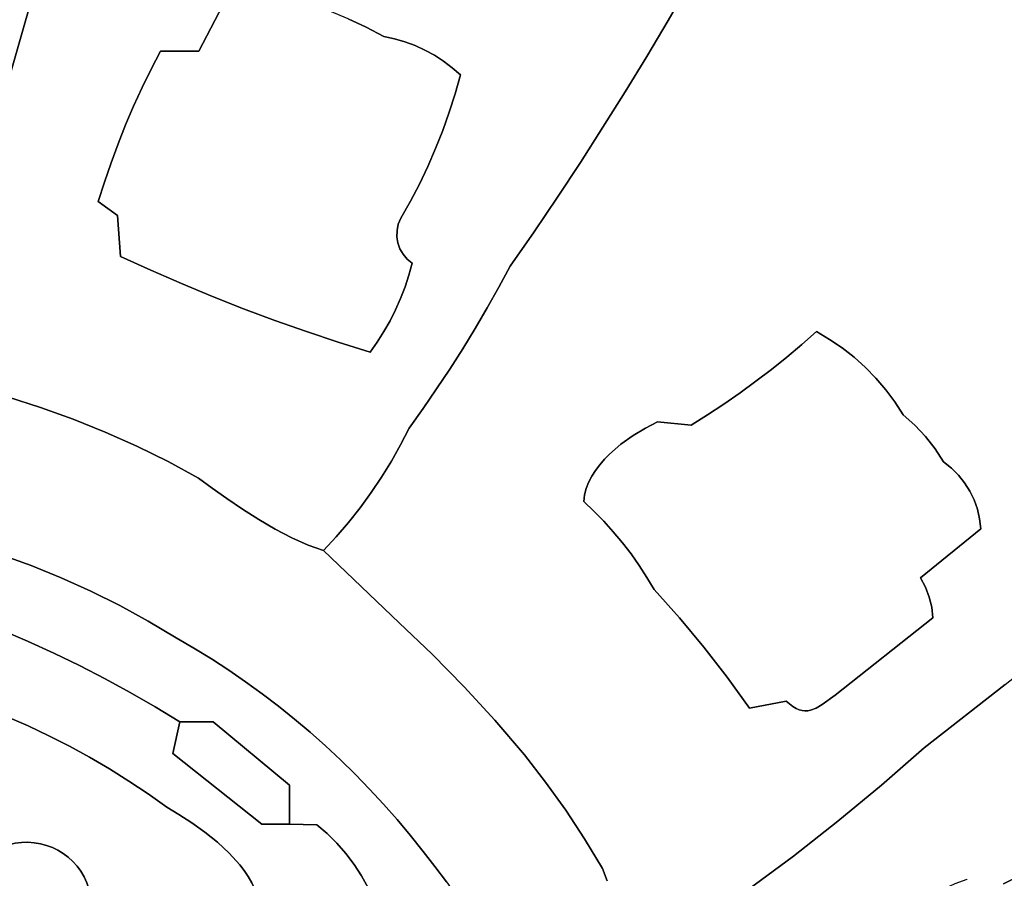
# Model space of a CAD drawing. Header units: inches. Extents: x 36.3 to 71.4, y 17.4 to 61.7.
# Tile 72 of 80: x 53.9 to 59, y 43.8 to 48.2. Entities that reach past the tile are written whole.
import ezdxf

# ---------------------------------------------------------------- set-up
doc = ezdxf.new("R2010")
doc.units = ezdxf.units.IN
doc.layers.add('SURFACES_FOR_SKETCHUP', color=7, linetype='Continuous')

msp = doc.modelspace()

# ---------------------------------------------------------------- linework, layer by layer
at = {"layer": 'SURFACES_FOR_SKETCHUP'}
for points, invisible_edges in [([(53.4357, 46.4301), (55.0158, 51.9429), (53.3303, 47.7433)], 10), ([(53.3303, 47.7433), (55.0158, 51.9429), (53.384, 48.5648)], 11), ([(53.4357, 46.4301), (54.5871, 47.9523), (55.0158, 51.9429)], 3), ([(54.6352, 48.0453), (55.0158, 51.9429), (54.5871, 47.9523)], 3), ([(54.6352, 48.0453), (55.0158, 48.3964), (55.0158, 51.9429)], 11), ([(55.5982, 48.2111), (55.6907, 48.1678), (57.1983, 50.7569)], 10), ([(57.1983, 50.7569), (55.6907, 48.1678), (57.6078, 48.7732)], 11), ([(57.6078, 48.7732), (58.0678, 46.5661), (59.707, 49.044)], 11), ([(59.9205, 48.8822), (59.707, 49.044), (58.0678, 46.5661)], 10), ([(58.0678, 46.5661), (58.1323, 46.5223), (59.9205, 48.8822)], 10), ([(58.1323, 46.5223), (58.1935, 46.4743), (59.9205, 48.8822)], 10), ([(60.1316, 48.7174), (59.9205, 48.8822), (58.1935, 46.4743)], 10), ([(55.8899, 48.0934), (57.6078, 48.7732), (55.6907, 48.1678)], 11), ([(57.6078, 48.7732), (55.8899, 48.0934), (57.4788, 48.5793)], 3), ([(57.4788, 48.5793), (58.0004, 46.6057), (57.6078, 48.7732)], 3), ([(58.0678, 46.5661), (57.6078, 48.7732), (58.0004, 46.6057)], 3), ([(58.1935, 46.4743), (58.2513, 46.4224), (60.1316, 48.7174)], 10), ([(60.3404, 48.5496), (60.1316, 48.7174), (58.2513, 46.4224)], 10), ([(55.942, 48.0738), (57.4788, 48.5793), (55.8899, 48.0934)], 3), ([(57.4788, 48.5793), (55.942, 48.0738), (57.3468, 48.3874)], 3), ([(57.4788, 48.5793), (57.3468, 48.3874), (58.0004, 46.6057)], 10), ([(58.2513, 46.4224), (58.3055, 46.3668), (60.3404, 48.5496)], 10), ([(58.3055, 46.3668), (58.356, 46.3076), (60.3404, 48.5496)], 10), ([(60.5467, 48.3788), (60.3404, 48.5496), (58.356, 46.3076)], 10), ([(54.6352, 48.0453), (54.8322, 48.0453), (55.0158, 48.3964)], 8), ([(55.1156, 48.3746), (55.0158, 48.3964), (54.8322, 48.0453)], 8), ([(55.9925, 48.0506), (57.3468, 48.3874), (55.942, 48.0738)], 3), ([(56.0412, 48.0238), (57.3468, 48.3874), (55.9925, 48.0506)], 3), ([(56.0879, 47.9935), (57.3468, 48.3874), (56.0412, 48.0238)], 3), ([(57.3468, 48.3874), (56.0879, 47.9935), (57.2395, 48.2022)], 3), ([(57.2395, 48.2022), (58.0004, 46.6057), (57.3468, 48.3874)], 3), ([(55.1156, 48.3746), (54.8322, 48.0453), (55.2145, 48.3491)], 3), ([(55.3123, 48.3199), (55.2145, 48.3491), (54.8322, 48.0453)], 10), ([(60.5467, 48.3788), (58.356, 46.3076), (60.613, 46.1176)], 11), ([(55.3123, 48.3199), (54.8322, 48.0453), (55.4089, 48.2872)], 3), ([(55.4089, 48.2872), (54.8322, 48.0453), (55.5043, 48.2509)], 3), ([(55.5043, 48.2509), (54.8322, 48.0453), (55.5982, 48.2111)], 3), ([(55.5982, 48.2111), (54.8322, 48.0453), (55.9175, 47.2748)], 11), ([(55.6907, 48.1678), (55.5982, 48.2111), (55.9175, 47.2748)], 10), ([(56.1324, 47.9599), (57.2395, 48.2022), (56.0879, 47.9935)], 3), ([(57.2395, 48.2022), (56.1324, 47.9599), (57.1301, 48.0183)], 3), ([(57.1301, 48.0183), (58.0004, 46.6057), (57.2395, 48.2022)], 3), ([(55.6907, 48.1678), (55.7816, 48.1211), (55.8364, 48.1092)], 8), ([(55.6907, 48.1678), (55.8364, 48.1092), (55.8899, 48.0934)], 9), ([(55.9175, 47.2748), (55.9636, 47.3634), (55.6907, 48.1678)], 10), ([(55.6907, 48.1678), (55.9636, 47.3634), (55.7816, 48.1211)], 3), ([(56.0466, 47.5449), (56.0833, 47.6376), (55.7816, 48.1211)], 10), ([(56.0066, 47.4534), (55.7816, 48.1211), (55.9636, 47.3634)], 3), ([(55.8364, 48.1092), (55.7816, 48.1211), (56.0833, 47.6376)], 10), ([(56.0466, 47.5449), (55.7816, 48.1211), (56.0066, 47.4534)], 3), ([(55.8899, 48.0934), (55.8364, 48.1092), (56.0833, 47.6376)], 10), ([(55.942, 48.0738), (55.8899, 48.0934), (56.0833, 47.6376)], 10), ([(54.457, 47.6669), (54.8322, 48.0453), (54.498, 47.7631)], 3), ([(54.8322, 48.0453), (54.457, 47.6669), (54.9023, 46.7865)], 11), ([(54.498, 47.7631), (54.8322, 48.0453), (54.5414, 47.8582)], 3), ([(54.5871, 47.9523), (54.5414, 47.8582), (54.8322, 48.0453)], 10), ([(54.8322, 48.0453), (54.6352, 48.0453), (54.5871, 47.9523)], 8), ([(55.8684, 47.1877), (55.9175, 47.2748), (54.8322, 48.0453)], 10), ([(54.8322, 48.0453), (54.9023, 46.7865), (55.8556, 47.1567)], 11), ([(55.8684, 47.1877), (54.8322, 48.0453), (55.8556, 47.1567)], 3), ([(55.9925, 48.0506), (55.942, 48.0738), (56.1169, 47.7316)], 10), ([(56.0833, 47.6376), (56.1169, 47.7316), (55.942, 48.0738)], 10), ([(56.0412, 48.0238), (55.9925, 48.0506), (56.1169, 47.7316)], 10), ([(56.0412, 48.0238), (56.1473, 47.8267), (56.0879, 47.9935)], 3), ([(56.1473, 47.8267), (56.0412, 48.0238), (56.1169, 47.7316)], 3), ([(56.1324, 47.9599), (56.0879, 47.9935), (56.1473, 47.8267)], 10), ([(56.1745, 47.9229), (57.1301, 48.0183), (56.1324, 47.9599)], 3), ([(57.0186, 47.8357), (57.1301, 48.0183), (56.1745, 47.9229)], 10), ([(57.0186, 47.8357), (58.0004, 46.6057), (57.1301, 48.0183)], 3), ([(54.5414, 47.8582), (54.5871, 47.9523), (53.4357, 46.4301)], 10), ([(56.1745, 47.9229), (56.1324, 47.9599), (56.1473, 47.8267)], 2), ([(56.1473, 47.8267), (56.905, 47.6543), (56.1745, 47.9229)], 3), ([(56.905, 47.6543), (57.0186, 47.8357), (56.1745, 47.9229)], 10), ([(54.498, 47.7631), (54.5414, 47.8582), (53.4357, 46.4301)], 10), ([(56.905, 47.6543), (58.0004, 46.6057), (57.0186, 47.8357)], 3), ([(56.1473, 47.8267), (56.1169, 47.7316), (56.7894, 47.4743)], 10), ([(56.7894, 47.4743), (56.905, 47.6543), (56.1473, 47.8267)], 10), ([(54.498, 47.7631), (53.4357, 46.4301), (54.457, 47.6669)], 3), ([(56.1169, 47.7316), (56.0833, 47.6376), (56.6716, 47.2957)], 10), ([(56.7894, 47.4743), (56.1169, 47.7316), (56.6716, 47.2957)], 3), ([(54.457, 47.6669), (53.4357, 46.4301), (54.4184, 47.5697)], 3), ([(54.457, 47.6669), (54.4184, 47.5697), (54.7437, 46.8522)], 10), ([(54.7437, 46.8522), (54.9023, 46.7865), (54.457, 47.6669)], 10), ([(56.0833, 47.6376), (56.0466, 47.5449), (56.6716, 47.2957)], 10), ([(56.7894, 47.4743), (58.0004, 46.6057), (56.905, 47.6543)], 3), ([(54.4184, 47.5697), (53.4357, 46.4301), (54.3821, 47.4716)], 3), ([(54.4184, 47.5697), (54.3821, 47.4716), (54.4155, 47.2026)], 10), ([(54.4155, 47.2026), (54.7437, 46.8522), (54.4184, 47.5697)], 11), ([(56.0466, 47.5449), (56.0066, 47.4534), (56.5518, 47.1183)], 10), ([(56.5518, 47.1183), (56.6716, 47.2957), (56.0466, 47.5449)], 10), ([(54.3821, 47.4716), (53.4357, 46.4301), (54.3483, 47.3727)], 3), ([(54.3483, 47.3727), (54.4155, 47.2026), (54.3821, 47.4716)], 3), ([(56.0066, 47.4534), (55.9636, 47.3634), (56.5518, 47.1183)], 10), ([(56.7894, 47.4743), (56.6716, 47.2957), (57.7694, 46.412)], 10), ([(57.7694, 46.412), (57.8478, 46.4748), (56.7894, 47.4743)], 10), ([(57.9248, 46.5394), (56.7894, 47.4743), (57.8478, 46.4748)], 3), ([(58.0004, 46.6057), (56.7894, 47.4743), (57.9248, 46.5394)], 3), ([(54.3483, 47.3727), (53.4357, 46.4301), (54.3168, 47.2728)], 3), ([(54.3483, 47.3727), (54.3168, 47.2728), (54.4155, 47.2026)], 8), ([(55.9636, 47.3634), (55.9175, 47.2748), (56.43, 46.9424)], 10), ([(56.43, 46.9424), (56.5518, 47.1183), (55.9636, 47.3634)], 10), ([(53.6795, 46.3188), (54.3168, 47.2728), (53.4357, 46.4301)], 11), ([(54.3168, 47.2728), (53.6795, 46.3188), (54.4299, 46.9919)], 11), ([(54.4299, 46.9919), (54.4155, 47.2026), (54.3168, 47.2728)], 8), ([(55.9175, 47.2748), (55.8684, 47.1877), (55.9271, 46.9568)], 10), ([(55.9271, 46.9568), (56.43, 46.9424), (55.9175, 47.2748)], 11), ([(56.6716, 47.2957), (56.5518, 47.1183), (57.1849, 46.1427)], 10), ([(57.6896, 46.351), (56.6716, 47.2957), (57.6085, 46.2918)], 3), ([(57.1849, 46.1427), (57.6085, 46.2918), (56.6716, 47.2957)], 11), ([(57.6896, 46.351), (57.7694, 46.412), (56.6716, 47.2957)], 10), ([(54.5862, 46.9207), (54.7437, 46.8522), (54.4155, 47.2026)], 10), ([(54.4155, 47.2026), (54.4299, 46.9919), (54.5862, 46.9207)], 8), ([(55.8684, 47.1877), (55.8556, 47.1567), (55.8483, 47.0926)], 10), ([(55.8534, 47.061), (55.8684, 47.1877), (55.8483, 47.0926)], 3), ([(55.8684, 47.1877), (55.8534, 47.061), (55.9271, 46.9568)], 11), ([(55.062, 46.7236), (55.8556, 47.1567), (54.9023, 46.7865)], 3), ([(55.849, 47.1247), (55.8556, 47.1567), (55.062, 46.7236)], 10), ([(55.2228, 46.6636), (55.849, 47.1247), (55.062, 46.7236)], 3), ([(55.8483, 47.0926), (55.849, 47.1247), (55.2228, 46.6636)], 10), ([(55.849, 47.1247), (55.8483, 47.0926), (55.8556, 47.1567)], 2), ([(55.2228, 46.6636), (55.3846, 46.6063), (55.8483, 47.0926)], 10), ([(55.8534, 47.061), (55.8483, 47.0926), (55.3846, 46.6063)], 10), ([(56.5518, 47.1183), (56.43, 46.9424), (57.1849, 46.1427)], 10), ([(55.864, 47.0308), (55.8534, 47.061), (55.3846, 46.6063)], 10), ([(55.3846, 46.6063), (55.8673, 46.776), (55.864, 47.0308)], 11), ([(55.8534, 47.061), (55.864, 47.0308), (55.9271, 46.9568)], 10), ([(55.88, 47.0029), (55.9011, 46.9779), (55.864, 47.0308)], 2), ([(55.9271, 46.9568), (55.864, 47.0308), (55.9011, 46.9779)], 3), ([(55.864, 47.0308), (55.8901, 46.8352), (55.88, 47.0029)], 3), ([(55.8901, 46.8352), (55.864, 47.0308), (55.8673, 46.776)], 3), ([(53.851, 46.2712), (54.4299, 46.9919), (53.6795, 46.3188)], 3), ([(54.0205, 46.2173), (54.4299, 46.9919), (53.851, 46.2712)], 3), ([(54.1877, 46.1571), (54.4299, 46.9919), (54.0205, 46.2173)], 3), ([(54.4299, 46.9919), (54.1877, 46.1571), (54.5862, 46.9207)], 3), ([(55.9101, 46.8955), (55.9011, 46.9779), (55.88, 47.0029)], 9), ([(55.9101, 46.8955), (55.88, 47.0029), (55.8901, 46.8352)], 3), ([(55.9101, 46.8955), (55.9271, 46.9568), (55.9011, 46.9779)], 8), ([(54.3526, 46.0907), (54.5862, 46.9207), (54.1877, 46.1571)], 3), ([(54.5862, 46.9207), (54.3526, 46.0907), (54.7437, 46.8522)], 3), ([(55.9101, 46.8955), (56.3117, 46.7277), (55.9271, 46.9568)], 3), ([(56.3718, 46.8345), (55.9271, 46.9568), (56.3117, 46.7277)], 3), ([(56.43, 46.9424), (55.9271, 46.9568), (56.3718, 46.8345)], 3), ([(56.3718, 46.8345), (57.123, 46.1109), (56.43, 46.9424)], 3), ([(57.123, 46.1109), (57.1849, 46.1427), (56.43, 46.9424)], 10), ([(55.8901, 46.8352), (56.3117, 46.7277), (55.9101, 46.8955)], 3), ([(54.5149, 46.0181), (54.7437, 46.8522), (54.3526, 46.0907)], 3), ([(54.7437, 46.8522), (54.5149, 46.0181), (54.9023, 46.7865)], 3), ([(55.8673, 46.776), (56.2497, 46.622), (55.8901, 46.8352)], 3), ([(56.3117, 46.7277), (55.8901, 46.8352), (56.2497, 46.622)], 3), ([(56.3718, 46.8345), (56.3117, 46.7277), (57.0595, 46.0724)], 10), ([(57.0595, 46.0724), (57.123, 46.1109), (56.3718, 46.8345)], 10), ([(54.6745, 45.9394), (54.9023, 46.7865), (54.5149, 46.0181)], 3), ([(54.9023, 46.7865), (54.6745, 45.9394), (55.062, 46.7236)], 3), ([(55.8673, 46.776), (55.3846, 46.6063), (55.8416, 46.718)], 3), ([(55.8416, 46.718), (56.1858, 46.5174), (55.8673, 46.776)], 3), ([(56.2497, 46.622), (55.8673, 46.776), (56.1858, 46.5174)], 3), ([(54.8312, 45.8547), (55.062, 46.7236), (54.6745, 45.9394)], 3), ([(55.062, 46.7236), (54.8312, 45.8547), (55.2228, 46.6636)], 3), ([(55.5475, 46.5519), (55.8416, 46.718), (55.3846, 46.6063)], 3), ([(55.8131, 46.6613), (55.8416, 46.718), (55.5475, 46.5519)], 10), ([(55.8131, 46.6613), (56.1858, 46.5174), (55.8416, 46.718)], 3), ([(56.3117, 46.7277), (56.2497, 46.622), (56.9974, 46.0278)], 10), ([(56.9974, 46.0278), (57.0595, 46.0724), (56.3117, 46.7277)], 10), ([(54.9003, 45.8028), (55.2228, 46.6636), (54.8312, 45.8547)], 3), ([(55.2228, 46.6636), (54.9003, 45.8028), (55.3846, 46.6063)], 3), ([(55.8131, 46.6613), (55.5475, 46.5519), (55.7818, 46.6061)], 3), ([(55.8131, 46.6613), (55.7818, 46.6061), (56.12, 46.4141)], 10), ([(56.1858, 46.5174), (55.8131, 46.6613), (56.12, 46.4141)], 3), ([(56.2497, 46.622), (56.1858, 46.5174), (56.9395, 45.9776)], 10), ([(56.9395, 45.9776), (56.9974, 46.0278), (56.2497, 46.622)], 10), ([(54.9003, 45.8028), (54.9758, 45.7489), (55.3846, 46.6063)], 10), ([(54.9758, 45.7489), (55.0561, 45.6947), (55.3846, 46.6063)], 10), ([(55.5475, 46.5519), (55.3846, 46.6063), (55.0561, 45.6947)], 10), ([(55.7479, 46.5524), (55.7818, 46.6061), (55.5475, 46.5519)], 10), ([(55.7818, 46.6061), (55.7479, 46.5524), (56.12, 46.4141)], 10), ([(58.0678, 46.5661), (58.0004, 46.6057), (57.9248, 46.5394)], 8), ([(58.0678, 46.5661), (57.9248, 46.5394), (58.1323, 46.5223)], 3), ([(55.5475, 46.5519), (55.0561, 45.6947), (55.7697, 45.8596)], 11), ([(55.5475, 46.5519), (55.7113, 46.5003), (55.7479, 46.5524)], 8), ([(55.7697, 45.8596), (55.8202, 45.9416), (55.5475, 46.5519)], 10), ([(55.8674, 46.0255), (55.5475, 46.5519), (55.8202, 45.9416)], 3), ([(55.5475, 46.5519), (55.8674, 46.0255), (55.7113, 46.5003)], 3), ([(55.7479, 46.5524), (55.7113, 46.5003), (56.0523, 46.3119)], 10), ([(56.12, 46.4141), (55.7479, 46.5524), (56.0523, 46.3119)], 3), ([(56.1858, 46.5174), (56.12, 46.4141), (56.8887, 45.9226)], 10), ([(56.8887, 45.9226), (56.913, 45.9507), (56.1858, 46.5174)], 10), ([(56.913, 45.9507), (56.9395, 45.9776), (56.1858, 46.5174)], 10), ([(57.8478, 46.4748), (58.1323, 46.5223), (57.9248, 46.5394)], 3), ([(58.1323, 46.5223), (57.8478, 46.4748), (58.1935, 46.4743)], 3), ([(55.9828, 46.211), (56.0523, 46.3119), (55.7113, 46.5003)], 10), ([(55.9114, 46.1113), (55.9828, 46.211), (55.7113, 46.5003)], 10), ([(55.9114, 46.1113), (55.7113, 46.5003), (55.8674, 46.0255)], 3), ([(57.7694, 46.412), (58.2513, 46.4224), (57.8478, 46.4748)], 3), ([(58.1935, 46.4743), (57.8478, 46.4748), (58.2513, 46.4224)], 3), ([(56.12, 46.4141), (56.0523, 46.3119), (56.8476, 45.8634)], 10), ([(56.8476, 45.8634), (56.8667, 45.8935), (56.12, 46.4141)], 10), ([(56.8667, 45.8935), (56.8887, 45.9226), (56.12, 46.4141)], 10), ([(58.2513, 46.4224), (57.7694, 46.412), (58.3055, 46.3668)], 3), ([(57.6896, 46.351), (58.356, 46.3076), (57.7694, 46.412)], 3), ([(58.3055, 46.3668), (57.7694, 46.412), (58.356, 46.3076)], 3), ([(57.6085, 46.2918), (58.4448, 46.1793), (57.6896, 46.351)], 3), ([(58.4025, 46.2451), (57.6896, 46.351), (58.4448, 46.1793)], 3), ([(58.356, 46.3076), (57.6896, 46.351), (58.4025, 46.2451)], 3), ([(53.851, 46.2712), (53.6573, 45.5137), (54.0205, 46.2173)], 3), ([(56.0523, 46.3119), (55.9828, 46.211), (56.8317, 45.8324)], 10), ([(56.8317, 45.8324), (56.8476, 45.8634), (56.0523, 46.3119)], 10), ([(57.6085, 46.2918), (57.1849, 46.1427), (57.526, 46.2344)], 3), ([(57.526, 46.2344), (58.4448, 46.1793), (57.6085, 46.2918)], 3), ([(58.4025, 46.2451), (60.613, 46.1176), (58.356, 46.3076)], 3), ([(53.8158, 45.4625), (54.0205, 46.2173), (53.6573, 45.5137)], 3), ([(54.0205, 46.2173), (53.8158, 45.4625), (54.1877, 46.1571)], 3), ([(57.4423, 46.1789), (57.526, 46.2344), (57.1849, 46.1427)], 10), ([(57.526, 46.2344), (57.4423, 46.1789), (58.5341, 45.3416)], 10), ([(58.4448, 46.1793), (57.526, 46.2344), (58.5341, 45.3416)], 11), ([(58.4025, 46.2451), (58.4448, 46.1793), (58.5046, 46.126)], 8), ([(58.5046, 46.126), (60.613, 46.1176), (58.4025, 46.2451)], 11), ([(55.9828, 46.211), (55.9114, 46.1113), (56.8108, 45.7681)], 10), ([(56.8108, 45.7681), (56.8193, 45.8006), (55.9828, 46.211)], 10), ([(56.8193, 45.8006), (56.8317, 45.8324), (55.9828, 46.211)], 10), ([(57.3573, 46.1252), (57.4423, 46.1789), (57.1849, 46.1427)], 2), ([(57.2982, 45.1366), (58.5341, 45.3416), (57.4423, 46.1789)], 11), ([(57.4423, 46.1789), (57.3573, 46.1252), (57.2982, 45.1366)], 10), ([(58.4448, 46.1793), (58.5341, 45.3416), (58.5046, 46.126)], 3), ([(53.9721, 45.4054), (54.1877, 46.1571), (53.8158, 45.4625)], 3), ([(54.1877, 46.1571), (53.9721, 45.4054), (54.3526, 46.0907)], 3), ([(55.9114, 46.1113), (55.8674, 46.0255), (56.8108, 45.7681)], 10), ([(57.3573, 46.1252), (57.0595, 46.0724), (57.0049, 45.5224)], 11), ([(57.3573, 46.1252), (57.0049, 45.5224), (57.0492, 45.4649)], 9), ([(57.0492, 45.4649), (57.0913, 45.4056), (57.3573, 46.1252)], 10), ([(57.123, 46.1109), (57.0595, 46.0724), (57.3573, 46.1252)], 10), ([(57.0913, 45.4056), (57.1311, 45.3448), (57.3573, 46.1252)], 10), ([(57.3573, 46.1252), (57.1849, 46.1427), (57.123, 46.1109)], 8), ([(57.1311, 45.3448), (57.1687, 45.2824), (57.3573, 46.1252)], 10), ([(57.1687, 45.2824), (57.2982, 45.1366), (57.3573, 46.1252)], 10), ([(58.5594, 46.0677), (60.613, 46.1176), (58.5046, 46.126)], 3), ([(58.5594, 46.0677), (58.5046, 46.126), (58.5341, 45.3416)], 10), ([(60.613, 46.1176), (58.5594, 46.0677), (60.2045, 45.7837)], 3), ([(54.1262, 45.3425), (54.3526, 46.0907), (53.9721, 45.4054)], 3), ([(54.3526, 46.0907), (54.1262, 45.3425), (54.5149, 46.0181)], 3), ([(56.9974, 46.0278), (56.9584, 45.5783), (57.0595, 46.0724)], 3), ([(56.9584, 45.5783), (57.0049, 45.5224), (57.0595, 46.0724)], 10), ([(58.5594, 46.0677), (58.5341, 45.3416), (58.6089, 46.0048)], 3), ([(58.6089, 46.0048), (60.2045, 45.7837), (58.5594, 46.0677)], 3), ([(54.1262, 45.3425), (54.2778, 45.2739), (54.5149, 46.0181)], 10), ([(54.5149, 46.0181), (54.2778, 45.2739), (54.6745, 45.9394)], 3), ([(55.8202, 45.9416), (56.8065, 45.7349), (55.8674, 46.0255)], 3), ([(56.8065, 45.7349), (56.8108, 45.7681), (55.8674, 46.0255)], 10), ([(56.9395, 45.9776), (56.9584, 45.5783), (56.9974, 46.0278)], 3), ([(56.9584, 45.5783), (56.9395, 45.9776), (56.9098, 45.6324)], 3), ([(56.913, 45.9507), (56.9098, 45.6324), (56.9395, 45.9776)], 3), ([(58.6528, 45.9378), (58.6089, 46.0048), (58.5341, 45.3416)], 10), ([(58.6089, 46.0048), (58.6528, 45.9378), (58.6928, 45.9058)], 8), ([(58.6089, 46.0048), (58.6928, 45.9058), (58.7287, 45.8698)], 9), ([(58.7287, 45.8698), (60.2045, 45.7837), (58.6089, 46.0048)], 11), ([(54.4267, 45.1997), (54.6745, 45.9394), (54.2778, 45.2739)], 3), ([(54.6745, 45.9394), (54.4267, 45.1997), (54.8312, 45.8547)], 3), ([(55.7697, 45.8596), (56.8065, 45.7349), (55.8202, 45.9416)], 3), ([(56.8887, 45.9226), (56.8667, 45.8935), (56.9098, 45.6324)], 10), ([(56.913, 45.9507), (56.8887, 45.9226), (56.9098, 45.6324)], 10), ([(58.6528, 45.9378), (58.5341, 45.3416), (58.6928, 45.9058)], 3), ([(55.7162, 45.7797), (55.7697, 45.8596), (55.0561, 45.6947)], 10), ([(55.7162, 45.7797), (55.8601, 45.1114), (55.7697, 45.8596)], 3), ([(55.7697, 45.8596), (55.8601, 45.1114), (56.8065, 45.7349)], 11), ([(56.8476, 45.8634), (56.8317, 45.8324), (56.8592, 45.6846)], 10), ([(56.8667, 45.8935), (56.8476, 45.8634), (56.8592, 45.6846)], 10), ([(56.8592, 45.6846), (56.9098, 45.6324), (56.8667, 45.8935)], 10), ([(58.6928, 45.9058), (58.5341, 45.3416), (58.7287, 45.8698)], 3), ([(58.7601, 45.8303), (58.7287, 45.8698), (58.5341, 45.3416)], 10), ([(58.7601, 45.8303), (60.2045, 45.7837), (58.7287, 45.8698)], 3), ([(54.9003, 45.8028), (54.8312, 45.8547), (54.4267, 45.1997)], 10), ([(56.8317, 45.8324), (56.8193, 45.8006), (56.8592, 45.6846)], 10), ([(58.7869, 45.7877), (58.7601, 45.8303), (58.5341, 45.3416)], 10), ([(58.7869, 45.7877), (60.2045, 45.7837), (58.7601, 45.8303)], 3), ([(54.4267, 45.1997), (54.5729, 45.1199), (54.9003, 45.8028)], 10), ([(54.9758, 45.7489), (54.9003, 45.8028), (54.5729, 45.1199)], 10), ([(55.1395, 45.642), (55.7162, 45.7797), (55.0561, 45.6947)], 3), ([(55.7162, 45.7797), (55.1395, 45.642), (55.6596, 45.7018)], 3), ([(55.6596, 45.7018), (55.8601, 45.1114), (55.7162, 45.7797)], 3), ([(56.8108, 45.7681), (56.8065, 45.7349), (56.8592, 45.6846)], 8), ([(56.8108, 45.7681), (56.8592, 45.6846), (56.8193, 45.8006)], 3), ([(58.7869, 45.7877), (58.5341, 45.3416), (58.8088, 45.7424)], 3), ([(59.7942, 45.452), (60.2045, 45.7837), (58.7869, 45.7877)], 10), ([(58.7869, 45.7877), (58.8088, 45.7424), (59.7942, 45.452)], 10), ([(54.9758, 45.7489), (54.5729, 45.1199), (55.0561, 45.6947)], 3), ([(56.0295, 44.9505), (56.8065, 45.7349), (55.8601, 45.1114)], 3), ([(56.8065, 45.7349), (56.0295, 44.9505), (56.8592, 45.6846)], 3), ([(58.8088, 45.7424), (58.5341, 45.3416), (58.8257, 45.6948)], 3), ([(58.8088, 45.7424), (58.8257, 45.6948), (59.7942, 45.452)], 10), ([(54.7161, 45.0345), (55.0561, 45.6947), (54.5729, 45.1199)], 3), ([(55.0561, 45.6947), (54.7161, 45.0345), (55.1395, 45.642)], 3), ([(55.2245, 45.5926), (55.6596, 45.7018), (55.1395, 45.642)], 3), ([(55.6596, 45.7018), (55.2245, 45.5926), (55.6001, 45.6262)], 3), ([(55.6001, 45.6262), (55.8601, 45.1114), (55.6596, 45.7018)], 3), ([(56.8592, 45.6846), (56.0295, 44.9505), (56.9098, 45.6324)], 3), ([(58.8372, 45.6453), (58.8257, 45.6948), (58.5341, 45.3416)], 10), ([(58.8257, 45.6948), (58.8372, 45.6453), (59.7942, 45.452)], 10), ([(54.8074, 44.9813), (55.1395, 45.642), (54.7161, 45.0345)], 3), ([(55.1395, 45.642), (54.8074, 44.9813), (55.2245, 45.5926)], 3), ([(55.3093, 45.5483), (55.6001, 45.6262), (55.2245, 45.5926)], 3), ([(55.5376, 45.553), (55.6001, 45.6262), (55.3093, 45.5483)], 10), ([(55.5376, 45.553), (55.8601, 45.1114), (55.6001, 45.6262)], 3), ([(56.1932, 44.7838), (56.9098, 45.6324), (56.0295, 44.9505)], 3), ([(56.9098, 45.6324), (56.1932, 44.7838), (56.9584, 45.5783)], 3), ([(58.8431, 45.5944), (58.8372, 45.6453), (58.5341, 45.3416)], 2), ([(58.8372, 45.6453), (58.8431, 45.5944), (59.7942, 45.452)], 10), ([(54.8973, 44.926), (55.2245, 45.5926), (54.8074, 44.9813)], 3), ([(55.2245, 45.5926), (54.8973, 44.926), (55.3093, 45.5483)], 3), ([(56.9584, 45.5783), (56.1932, 44.7838), (57.0049, 45.5224)], 3), ([(58.8431, 45.5944), (58.5341, 45.3416), (58.5597, 45.2941)], 8), ([(58.8431, 45.5944), (58.5597, 45.2941), (58.5789, 45.2439)], 9), ([(58.8431, 45.5944), (58.5789, 45.2439), (58.5915, 45.1916)], 9), ([(58.8431, 45.5944), (58.5915, 45.1916), (59.3821, 45.1226)], 11), ([(59.3821, 45.1226), (59.7942, 45.452), (58.8431, 45.5944)], 10), ([(54.9857, 44.8685), (55.3093, 45.5483), (54.8973, 44.926)], 3), ([(55.3093, 45.5483), (54.9857, 44.8685), (55.3924, 45.5109)], 3), ([(55.0725, 44.8088), (55.3924, 45.5109), (54.9857, 44.8685)], 3), ([(55.3924, 45.5109), (55.0725, 44.8088), (55.4722, 45.482)], 3), ([(55.3924, 45.5109), (55.5376, 45.553), (55.3093, 45.5483)], 3), ([(55.4722, 45.482), (55.5376, 45.553), (55.3924, 45.5109)], 2), ([(55.4722, 45.482), (55.8601, 45.1114), (55.5376, 45.553)], 2), ([(57.0049, 45.5224), (56.1932, 44.7838), (57.0492, 45.4649)], 3), ([(53.8158, 45.4625), (53.6642, 45.1926), (53.9721, 45.4054)], 3), ([(55.1578, 44.7471), (55.4722, 45.482), (55.0725, 44.8088)], 3), ([(55.4722, 45.482), (55.1578, 44.7471), (55.8601, 45.1114)], 3), ([(57.0492, 45.4649), (56.1932, 44.7838), (57.0913, 45.4056)], 3), ([(53.8183, 45.0759), (53.9721, 45.4054), (53.6642, 45.1926)], 11), ([(53.9537, 45.0177), (53.9721, 45.4054), (53.8183, 45.0759)], 3), ([(53.9721, 45.4054), (53.9537, 45.0177), (54.1262, 45.3425)], 3), ([(57.0913, 45.4056), (56.1932, 44.7838), (57.1311, 45.3448)], 3), ([(54.0878, 44.9564), (54.1262, 45.3425), (53.9537, 45.0177)], 3), ([(54.1262, 45.3425), (54.0878, 44.9564), (54.2778, 45.2739)], 3), ([(56.3509, 44.6115), (57.1311, 45.3448), (56.1932, 44.7838)], 3), ([(57.1311, 45.3448), (56.3509, 44.6115), (57.1687, 45.2824)], 3), ([(57.2982, 45.1366), (57.4227, 44.9866), (58.5341, 45.3416)], 10), ([(58.0962, 44.7401), (58.5341, 45.3416), (57.4227, 44.9866)], 11), ([(58.5341, 45.3416), (58.0962, 44.7401), (58.5597, 45.2941)], 3), ([(54.2204, 44.892), (54.2778, 45.2739), (54.0878, 44.9564)], 3), ([(54.2778, 45.2739), (54.2204, 44.892), (54.4267, 45.1997)], 3), ([(56.5025, 44.4336), (57.1687, 45.2824), (56.3509, 44.6115)], 3), ([(57.1687, 45.2824), (56.5025, 44.4336), (57.2982, 45.1366)], 3), ([(58.5789, 45.2439), (58.5597, 45.2941), (58.0962, 44.7401)], 10), ([(58.5789, 45.2439), (58.0962, 44.7401), (58.5915, 45.1916)], 3), ([(54.2204, 44.892), (54.3514, 44.8246), (54.4267, 45.1997)], 10), ([(54.5729, 45.1199), (54.4267, 45.1997), (54.3514, 44.8246)], 10), ([(58.5973, 45.1379), (58.5915, 45.1916), (58.0962, 44.7401)], 2), ([(58.5915, 45.1916), (58.5973, 45.1379), (59.3821, 45.1226)], 10), ([(54.3514, 44.8246), (54.4809, 44.7541), (54.5729, 45.1199)], 10), ([(54.7161, 45.0345), (54.5729, 45.1199), (54.4809, 44.7541)], 10), ([(55.2415, 44.6833), (55.8601, 45.1114), (55.1578, 44.7471)], 3), ([(55.3236, 44.6174), (55.8601, 45.1114), (55.2415, 44.6833)], 3), ([(55.404, 44.5496), (55.8601, 45.1114), (55.3236, 44.6174)], 3), ([(55.4827, 44.4797), (55.8601, 45.1114), (55.404, 44.5496)], 3), ([(55.8601, 45.1114), (55.4827, 44.4797), (56.0295, 44.9505)], 3), ([(57.2982, 45.1366), (56.5025, 44.4336), (57.4227, 44.9866)], 3), ([(58.0962, 44.7401), (58.5526, 44.4704), (58.5973, 45.1379)], 3), ([(58.5526, 44.4704), (58.9682, 44.7954), (58.5973, 45.1379)], 10), ([(58.9682, 44.7954), (59.3821, 45.1226), (58.5973, 45.1379)], 10), ([(53.8183, 45.0759), (53.7402, 44.6727), (53.9537, 45.0177)], 3), ([(53.8494, 44.629), (53.9537, 45.0177), (53.7402, 44.6727)], 3), ([(53.9537, 45.0177), (53.8494, 44.629), (54.0878, 44.9564)], 3), ([(54.4809, 44.7541), (54.6087, 44.6806), (54.7161, 45.0345)], 10), ([(54.8074, 44.9813), (54.7161, 45.0345), (54.6087, 44.6806)], 10), ([(53.9573, 44.5821), (54.0878, 44.9564), (53.8494, 44.629)], 3), ([(54.0878, 44.9564), (53.9573, 44.5821), (54.2204, 44.892)], 3), ([(54.8074, 44.9813), (54.6087, 44.6806), (54.8973, 44.926)], 3), ([(55.5596, 44.408), (56.0295, 44.9505), (55.4827, 44.4797)], 3), ([(55.6348, 44.3343), (56.0295, 44.9505), (55.5596, 44.408)], 3), ([(56.0295, 44.9505), (55.6348, 44.3343), (56.1932, 44.7838)], 3), ([(56.6111, 44.2939), (57.4227, 44.9866), (56.5025, 44.4336)], 3), ([(57.4227, 44.9866), (56.6111, 44.2939), (57.5421, 44.8325)], 3), ([(57.4227, 44.9866), (57.5421, 44.8325), (57.8459, 44.7096)], 10), ([(57.8459, 44.7096), (58.0962, 44.7401), (57.4227, 44.9866)], 11), ([(54.7348, 44.6042), (54.8973, 44.926), (54.6087, 44.6806)], 3), ([(54.9067, 44.6042), (54.8973, 44.926), (54.7348, 44.6042)], 3), ([(54.8973, 44.926), (54.9067, 44.6042), (54.9857, 44.8685)], 3), ([(54.0637, 44.5319), (54.2204, 44.892), (53.9573, 44.5821)], 3), ([(54.2204, 44.892), (54.0637, 44.5319), (54.3514, 44.8246)], 3), ([(55.0725, 44.8088), (54.9857, 44.8685), (54.9067, 44.6042)], 10), ([(54.1686, 44.4786), (54.3514, 44.8246), (54.0637, 44.5319)], 3), ([(54.2719, 44.4221), (54.3514, 44.8246), (54.1686, 44.4786)], 3), ([(54.3514, 44.8246), (54.2719, 44.4221), (54.4809, 44.7541)], 3), ([(55.1578, 44.7471), (55.0725, 44.8088), (54.9067, 44.6042)], 10), ([(56.7142, 44.1501), (57.5421, 44.8325), (56.6111, 44.2939)], 3), ([(57.5421, 44.8325), (56.7142, 44.1501), (57.6563, 44.6744)], 3), ([(57.5421, 44.8325), (57.6563, 44.6744), (57.8459, 44.7096)], 8), ([(54.2719, 44.4221), (54.3736, 44.3625), (54.4809, 44.7541)], 10), ([(54.4809, 44.7541), (54.3736, 44.3625), (54.6087, 44.6806)], 3), ([(55.7081, 44.2588), (56.1932, 44.7838), (55.6348, 44.3343)], 3), ([(55.7796, 44.1814), (56.1932, 44.7838), (55.7081, 44.2588)], 3), ([(56.1932, 44.7838), (55.7796, 44.1814), (56.3509, 44.6115)], 3), ([(58.9682, 44.7954), (58.5526, 44.4704), (59.2216, 43.9157)], 10), ([(55.2415, 44.6833), (55.1578, 44.7471), (54.9067, 44.6042)], 10), ([(57.88, 44.6818), (57.8459, 44.7096), (57.6563, 44.6744)], 8), ([(58.0962, 44.7401), (57.8459, 44.7096), (58.0296, 44.6918)], 3), ([(58.0296, 44.6918), (57.8459, 44.7096), (57.9995, 44.6744)], 3), ([(57.8459, 44.7096), (57.88, 44.6818), (57.9995, 44.6744)], 10), ([(58.0296, 44.6918), (58.3343, 44.279), (58.0962, 44.7401)], 3), ([(58.5526, 44.4704), (58.0962, 44.7401), (58.3343, 44.279)], 3), ([(54.6997, 44.4415), (54.6087, 44.6806), (54.3736, 44.3625)], 11), ([(54.6997, 44.4415), (54.7348, 44.6042), (54.6087, 44.6806)], 8), ([(54.9067, 44.6042), (55.2967, 44.278), (55.2415, 44.6833)], 10), ([(55.3236, 44.6174), (55.2415, 44.6833), (55.2967, 44.278)], 10), ([(56.8114, 44.0023), (57.6563, 44.6744), (56.7142, 44.1501)], 3), ([(56.9028, 43.8508), (57.6563, 44.6744), (56.8114, 44.0023)], 3), ([(57.6563, 44.6744), (56.9028, 43.8508), (57.6493, 43.7417)], 11), ([(57.6493, 43.7417), (57.8826, 43.9145), (57.6563, 44.6744)], 10), ([(57.896, 44.6724), (57.88, 44.6818), (57.6563, 44.6744)], 10), ([(57.8826, 43.9145), (58.1109, 44.0936), (57.6563, 44.6744)], 10), ([(57.9115, 44.6657), (57.896, 44.6724), (57.6563, 44.6744)], 10), ([(57.9115, 44.6657), (57.6563, 44.6744), (58.1109, 44.0936)], 11), ([(57.88, 44.6818), (57.896, 44.6724), (57.9995, 44.6744)], 10), ([(57.9704, 44.6634), (57.9995, 44.6744), (57.896, 44.6724)], 10), ([(57.9115, 44.6657), (57.9704, 44.6634), (57.896, 44.6724)], 3), ([(57.9266, 44.6617), (57.9115, 44.6657), (58.1109, 44.0936)], 10), ([(57.9115, 44.6657), (57.9266, 44.6617), (57.9559, 44.6607)], 10), ([(57.9704, 44.6634), (57.9115, 44.6657), (57.9559, 44.6607)], 3), ([(57.9414, 44.66), (57.9266, 44.6617), (58.1109, 44.0936)], 10), ([(57.9414, 44.66), (57.9559, 44.6607), (57.9266, 44.6617)], 2), ([(57.9559, 44.6607), (57.9414, 44.66), (58.1109, 44.0936)], 10), ([(57.9704, 44.6634), (57.9559, 44.6607), (58.1109, 44.0936)], 10), ([(57.9995, 44.6744), (57.9704, 44.6634), (58.3343, 44.279)], 10), ([(58.1109, 44.0936), (58.3343, 44.279), (57.9704, 44.6634)], 10), ([(58.0296, 44.6918), (57.9995, 44.6744), (58.3343, 44.279)], 10), ([(53.8494, 44.629), (53.857, 43.9722), (53.9573, 44.5821)], 3), ([(54.6997, 44.4415), (55.1562, 44.0784), (54.9067, 44.6042)], 10), ([(54.9067, 44.6042), (54.7348, 44.6042), (54.6997, 44.4415)], 8), ([(54.9067, 44.6042), (55.1562, 44.0784), (55.2967, 44.278)], 3), ([(55.404, 44.5496), (55.3236, 44.6174), (55.2967, 44.278)], 10), ([(55.8492, 44.1022), (56.3509, 44.6115), (55.7796, 44.1814)], 3), ([(56.3509, 44.6115), (55.8492, 44.1022), (56.5025, 44.4336)], 3), ([(53.8901, 43.98), (53.9573, 44.5821), (53.857, 43.9722)], 3), ([(53.9232, 43.9844), (53.9573, 44.5821), (53.8901, 43.98)], 3), ([(53.9573, 44.5821), (53.9232, 43.9844), (54.0637, 44.5319)], 3), ([(55.404, 44.5496), (55.2967, 44.278), (55.4827, 44.4797)], 3), ([(53.956, 43.9854), (54.0637, 44.5319), (53.9232, 43.9844)], 3), ([(53.9885, 43.9832), (54.0637, 44.5319), (53.956, 43.9854)], 3), ([(54.0637, 44.5319), (53.9885, 43.9832), (54.1686, 44.4786)], 3), ([(54.0202, 43.9779), (54.1686, 44.4786), (53.9885, 43.9832)], 3), ([(54.1686, 44.4786), (54.0202, 43.9779), (54.2719, 44.4221)], 3), ([(55.4827, 44.4797), (55.2967, 44.278), (55.5596, 44.408)], 3), ([(58.3343, 44.279), (58.7729, 43.7966), (58.5526, 44.4704)], 3), ([(59.136, 43.8648), (59.2216, 43.9157), (58.5526, 44.4704)], 10), ([(58.7729, 43.7966), (59.0487, 43.8168), (58.5526, 44.4704)], 11), ([(59.136, 43.8648), (58.5526, 44.4704), (59.0487, 43.8168)], 3), ([(54.0512, 43.9696), (54.2719, 44.4221), (54.0202, 43.9779)], 3), ([(54.0811, 43.9584), (54.2719, 44.4221), (54.0512, 43.9696)], 3), ([(54.2719, 44.4221), (54.0811, 43.9584), (54.3736, 44.3625)], 3), ([(54.6997, 44.4415), (54.3736, 44.3625), (54.4735, 44.2997)], 9), ([(54.4735, 44.2997), (54.5717, 44.234), (54.6997, 44.4415)], 10), ([(54.5717, 44.234), (54.668, 44.1651), (54.6997, 44.4415)], 10), ([(54.73, 44.1284), (54.6997, 44.4415), (54.668, 44.1651)], 3), ([(54.7958, 44.0857), (54.6997, 44.4415), (54.73, 44.1284)], 3), ([(54.6997, 44.4415), (54.7958, 44.0857), (55.1562, 44.0784)], 3), ([(55.4371, 44.0753), (55.5596, 44.408), (55.2967, 44.278)], 11), ([(55.5596, 44.408), (55.4371, 44.0753), (55.6348, 44.3343)], 3), ([(55.9169, 44.0212), (56.5025, 44.4336), (55.8492, 44.1022)], 3), ([(55.9826, 43.9385), (56.5025, 44.4336), (55.9169, 44.0212)], 3), ([(56.5025, 44.4336), (55.9826, 43.9385), (56.6111, 44.2939)], 3), ([(54.1097, 43.9444), (54.3736, 44.3625), (54.0811, 43.9584)], 3), ([(54.1369, 43.9277), (54.3736, 44.3625), (54.1097, 43.9444)], 3), ([(54.3736, 44.3625), (54.1369, 43.9277), (54.4735, 44.2997)], 3), ([(54.1624, 43.9085), (54.4735, 44.2997), (54.1369, 43.9277)], 3), ([(54.186, 43.8868), (54.4735, 44.2997), (54.1624, 43.9085)], 3), ([(54.4735, 44.2997), (54.186, 43.8868), (54.5717, 44.234)], 3), ([(55.6348, 44.3343), (55.4371, 44.0753), (55.7081, 44.2588)], 3), ([(56.0435, 43.861), (56.6111, 44.2939), (55.9826, 43.9385)], 3), ([(56.1024, 43.7822), (56.6111, 44.2939), (56.0435, 43.861)], 3), ([(56.6111, 44.2939), (56.1024, 43.7822), (56.7142, 44.1501)], 3), ([(55.2967, 44.0775), (55.2967, 44.278), (55.1562, 44.0784)], 2), ([(55.2967, 44.278), (55.2967, 44.0775), (55.4371, 44.0753)], 8), ([(55.4908, 44.0297), (55.7081, 44.2588), (55.4371, 44.0753)], 3), ([(55.5409, 43.9804), (55.7081, 44.2588), (55.4908, 44.0297)], 3), ([(55.7081, 44.2588), (55.5409, 43.9804), (55.7796, 44.1814)], 3), ([(58.1109, 44.0936), (58.544, 43.6835), (58.3343, 44.279)], 3), ([(58.5982, 43.7171), (58.3343, 44.279), (58.544, 43.6835)], 3), ([(58.6545, 43.7473), (58.3343, 44.279), (58.5982, 43.7171)], 3), ([(58.7128, 43.7738), (58.3343, 44.279), (58.6545, 43.7473)], 3), ([(58.7729, 43.7966), (58.3343, 44.279), (58.7128, 43.7738)], 3), ([(54.2076, 43.8629), (54.5717, 44.234), (54.186, 43.8868)], 3), ([(54.2268, 43.8367), (54.5717, 44.234), (54.2076, 43.8629)], 3), ([(54.668, 44.1651), (54.5717, 44.234), (54.2268, 43.8367)], 10), ([(54.2436, 43.8084), (54.668, 44.1651), (54.2268, 43.8367)], 3), ([(54.668, 44.1651), (54.2436, 43.8084), (54.2576, 43.7781)], 9), ([(54.668, 44.1651), (54.2576, 43.7781), (54.73, 44.1284)], 3), ([(55.5409, 43.9804), (55.5869, 43.9277), (55.7796, 44.1814)], 10), ([(55.8492, 44.1022), (55.7796, 44.1814), (55.5869, 43.9277)], 10), ([(56.1593, 43.702), (56.7142, 44.1501), (56.1024, 43.7822)], 3), ([(56.7142, 44.1501), (56.1593, 43.702), (56.8114, 44.0023)], 3), ([(54.2687, 43.746), (54.73, 44.1284), (54.2576, 43.7781)], 3), ([(54.73, 44.1284), (54.2687, 43.746), (54.7958, 44.0857)], 3), ([(55.5869, 43.9277), (55.629, 43.8717), (55.8492, 44.1022)], 10), ([(55.9169, 44.0212), (55.8492, 44.1022), (55.629, 43.8717)], 10), ([(57.8826, 43.9145), (58.3956, 43.5624), (58.1109, 44.0936)], 3), ([(58.4425, 43.606), (58.1109, 44.0936), (58.3956, 43.5624)], 3), ([(58.492, 43.6464), (58.1109, 44.0936), (58.4425, 43.606)], 3), ([(58.544, 43.6835), (58.1109, 44.0936), (58.492, 43.6464)], 3), ([(54.2766, 43.7129), (54.7958, 44.0857), (54.2687, 43.746)], 3), ([(54.7958, 44.0857), (54.2766, 43.7129), (54.8625, 44.0378)], 3), ([(54.8625, 44.0378), (55.1562, 44.0784), (54.7958, 44.0857)], 3), ([(54.9276, 43.9855), (55.1562, 44.0784), (54.8625, 44.0378)], 3), ([(54.9884, 43.9294), (55.1562, 44.0784), (54.9276, 43.9855)], 3), ([(55.0422, 43.8704), (55.1562, 44.0784), (54.9884, 43.9294)], 3), ([(55.0656, 43.84), (55.1562, 44.0784), (55.0422, 43.8704)], 3), ([(55.0863, 43.8092), (55.1562, 44.0784), (55.0656, 43.84)], 3), ([(55.1562, 44.0784), (55.0863, 43.8092), (55.2967, 44.0775)], 3), ([(55.104, 43.778), (55.2967, 44.0775), (55.0863, 43.8092)], 3), ([(55.1182, 43.7465), (55.2967, 44.0775), (55.104, 43.778)], 3), ([(55.2967, 44.0775), (55.1182, 43.7465), (55.4908, 44.0297)], 11), ([(55.4371, 44.0753), (55.2967, 44.0775), (55.4908, 44.0297)], 2), ([(54.2809, 43.6798), (54.8625, 44.0378), (54.2766, 43.7129)], 3), ([(54.8625, 44.0378), (54.2809, 43.6798), (54.9276, 43.9855)], 3), ([(55.5409, 43.9804), (55.4908, 44.0297), (55.1182, 43.7465)], 10), ([(55.629, 43.8717), (55.6668, 43.8129), (55.9169, 44.0212)], 10), ([(55.9826, 43.9385), (55.9169, 44.0212), (55.6668, 43.8129)], 10), ([(56.2142, 43.6205), (56.8114, 44.0023), (56.1593, 43.702)], 3), ([(56.2671, 43.5377), (56.8114, 44.0023), (56.2142, 43.6205)], 3), ([(56.8114, 44.0023), (56.2671, 43.5377), (56.9028, 43.8508)], 3), ([(53.6308, 43.5605), (54.0425, 43.3343), (53.857, 43.9722)], 11), ([(53.8901, 43.98), (53.857, 43.9722), (54.0811, 43.9584)], 10), ([(54.1097, 43.9444), (54.0811, 43.9584), (53.857, 43.9722)], 10), ([(54.2687, 43.746), (54.1097, 43.9444), (53.857, 43.9722)], 11), ([(54.2687, 43.746), (53.857, 43.9722), (54.0425, 43.3343)], 11), ([(53.8901, 43.98), (54.0202, 43.9779), (53.9232, 43.9844)], 3), ([(54.0512, 43.9696), (54.0202, 43.9779), (53.8901, 43.98)], 10), ([(54.0811, 43.9584), (54.0512, 43.9696), (53.8901, 43.98)], 10), ([(53.9885, 43.9832), (53.956, 43.9854), (53.9232, 43.9844)], 8), ([(53.9885, 43.9832), (53.9232, 43.9844), (54.0202, 43.9779)], 3), ([(54.1097, 43.9444), (54.2687, 43.746), (54.1369, 43.9277)], 3), ([(54.282, 43.647), (54.9276, 43.9855), (54.2809, 43.6798)], 3), ([(54.9276, 43.9855), (54.282, 43.647), (54.9884, 43.9294)], 3), ([(55.5869, 43.9277), (55.5409, 43.9804), (55.1182, 43.7465)], 10), ([(54.2687, 43.746), (54.2576, 43.7781), (54.1369, 43.9277)], 10), ([(54.1369, 43.9277), (54.2576, 43.7781), (54.1624, 43.9085)], 3), ([(54.1624, 43.9085), (54.2576, 43.7781), (54.186, 43.8868)], 3), ([(54.9884, 43.9294), (54.282, 43.647), (55.0422, 43.8704)], 3), ([(55.629, 43.8717), (55.5869, 43.9277), (55.1182, 43.7465)], 10), ([(55.6668, 43.8129), (55.7002, 43.7513), (55.9826, 43.9385)], 10), ([(55.925, 43.6211), (55.9826, 43.9385), (55.7002, 43.7513)], 11), ([(55.9826, 43.9385), (55.925, 43.6211), (56.0435, 43.861)], 3), ([(57.6493, 43.7417), (58.3515, 43.5157), (57.8826, 43.9145)], 3), ([(58.3956, 43.5624), (57.8826, 43.9145), (58.3515, 43.5157)], 3), ([(54.2076, 43.8629), (54.186, 43.8868), (54.2436, 43.8084)], 10), ([(54.2576, 43.7781), (54.2436, 43.8084), (54.186, 43.8868)], 10), ([(54.2436, 43.8084), (54.2268, 43.8367), (54.2076, 43.8629)], 8), ([(54.2798, 43.6146), (55.0422, 43.8704), (54.282, 43.647)], 3), ([(55.0422, 43.8704), (54.2798, 43.6146), (55.0656, 43.84)], 3), ([(55.0656, 43.84), (54.2798, 43.6146), (55.0863, 43.8092)], 3), ([(55.6668, 43.8129), (55.629, 43.8717), (55.1182, 43.7465)], 10), ([(56.0435, 43.861), (55.925, 43.6211), (56.1024, 43.7822)], 3), ([(56.9263, 43.7882), (56.9028, 43.8508), (56.2671, 43.5377)], 10), ([(57.6493, 43.7417), (56.9028, 43.8508), (57.6025, 43.6875)], 3), ([(56.9263, 43.7882), (57.6025, 43.6875), (56.9028, 43.8508)], 3), ([(55.0863, 43.8092), (54.2798, 43.6146), (55.1182, 43.7465)], 11), ([(55.1182, 43.7465), (55.104, 43.778), (55.0863, 43.8092)], 8), ([(55.6668, 43.8129), (55.1182, 43.7465), (55.7002, 43.7513)], 3), ([(58.9598, 43.7718), (58.7339, 42.8677), (59.0487, 43.8168)], 3), ([(58.8374, 42.7105), (59.0487, 43.8168), (58.7339, 42.8677)], 3), ([(58.9598, 43.7718), (59.0487, 43.8168), (58.7729, 43.7966)], 10), ([(59.0487, 43.8168), (58.8374, 42.7105), (60.0369, 42.8837)], 11)]:
    msp.add_3dface(points, dxfattribs=dict(at, invisible_edges=invisible_edges))

doc.saveas('drawing.dxf')
